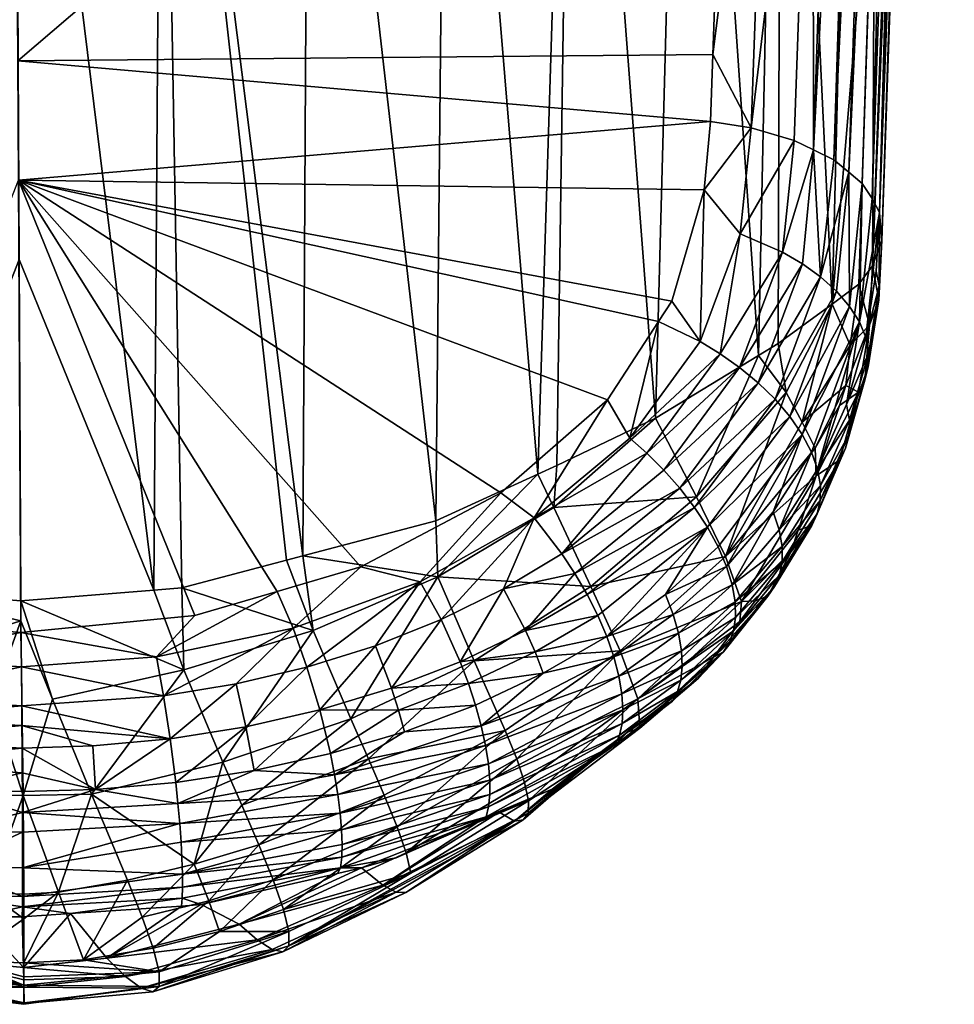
# Model space of a CAD drawing. Extents: x -0.107 to 0.107, y -0.236 to 0.018.
# Tile 3 of 186: x 0.00067 to 0.00685, y -0.23552 to -0.22902. Entities that reach past the tile are written whole.
import ezdxf

# ---------------------------------------------------------------- set-up
doc = ezdxf.new("R2010")
doc.units = 0
doc.layers.add('mesh', color=7, linetype='CONTINUOUS')

msp = doc.modelspace()

# ---------------------------------------------------------------- meshes
at = {"layer": 'mesh'}
mesh = msp.add_polyface(dxfattribs=at)
corners = [(0.0006307, -0.2251464, 0.1579816), (0.0054147, -0.2247338, 0.1574355), (0.0053968, -0.2252387, 0.1577265), (0.0006036, -0.2198043, 0.1555564), (0.0054806, -0.2225808, 0.1564869), (0.0057477, -0.2226417, 0.1563663), (0.0056317, -0.2262514, 0.1581665), (0.0055843, -0.2191958, 0.1549954), (0.0063924, -0.2228575, 0.1559304), (0.0060535, -0.2299438, 0.1599486), (0.0062845, -0.2227991, 0.156052), (0.0059143, -0.2263243, 0.1580491), (0.006029, -0.2227042, 0.1562453), (0.0061549, -0.2227462, 0.1561605), (0.0061377, -0.2189697, 0.1547034), (0.0065514, -0.2229895, 0.1556507), (0.0063067, -0.2301992, 0.1595708), (0.0064823, -0.2229215, 0.1557955), (0.0068165, -0.2153821, 0.152639), (0.0065983, -0.2230597, 0.1555), (0.0068441, -0.215431, 0.1524815), (0.0066225, -0.2231301, 0.1553475), (0.0068504, -0.2154787, 0.1523257), (0.0066249, -0.223199, 0.1551972), (-0.0013067, -0.2251841, 0.1526134), (0.0006377, -0.2249107, 0.1522479), (0.0006097, -0.21932, 0.1499186), (0.0006392, -0.2252143, 0.1524105), (0.0025964, -0.2169351, 0.1493166), (0.0025845, -0.2250215, 0.1525447), (0.0016096, -0.2251692, 0.1524307), (0.0034966, -0.2248021, 0.1527398), (0.0043306, -0.2245339, 0.1530176), (0.0035399, -0.2167766, 0.149541), (0.005072, -0.2242395, 0.1533798), (0.0044061, -0.2165822, 0.1498553), (0.0057069, -0.2239418, 0.1538289), (0.0051787, -0.2163674, 0.1502585), (0.0062224, -0.2236636, 0.1543678), (0.0058425, -0.2161474, 0.1507506), (0.0065136, -0.2220611, 0.154095), (0.0063833, -0.2159378, 0.1513319), (0.0065721, -0.2233261, 0.1549165), (0.0064643, -0.2234908, 0.1547849), (0.0063247, -0.2275385, 0.1567382), (0.00592, -0.2298773, 0.1600433), (0.0063721, -0.2304771, 0.1591478), (0.0063547, -0.2302908, 0.1594328), (0.0066072, -0.2232647, 0.1550526)]
mesh.append_faces([[corners[k] for k in face] for face in [(0, 1, 2, 2), (3, 1, 0, 0), (3, 4, 1, 1), (1, 4, 5, 5), (6, 1, 5, 5), (7, 5, 4, 4), (8, 9, 10, 10), (11, 5, 12, 12), (11, 6, 5, 5), (12, 13, 11, 11), (12, 14, 13, 13), (15, 16, 17, 17), (18, 19, 15, 15), (20, 21, 19, 19), (22, 23, 21, 21), (24, 25, 26, 26), (24, 27, 25, 25), (28, 26, 25, 25), (29, 25, 30, 30), (29, 28, 25, 25), (31, 28, 29, 29), (32, 33, 31, 31), (34, 35, 32, 32), (36, 37, 34, 34), (38, 39, 36, 36), (40, 41, 38, 38), (42, 40, 43, 43), (44, 42, 43, 43), (10, 45, 13, 13), (46, 21, 23, 23), (19, 47, 15, 15), (21, 47, 19, 19), (48, 46, 23, 23), (38, 43, 40, 40), (44, 43, 38, 38)]])
mesh = msp.add_polyface(dxfattribs=at)
corners = [(0.0064823, -0.2229215, 0.1557955), (0.0063067, -0.2301992, 0.1595708), (0.0062416, -0.2300992, 0.1597206), (0.0062229, -0.2310144, 0.1601132), (0.0063247, -0.2275385, 0.1567382), (0.00631, -0.2306446, 0.1588872), (0.0065721, -0.2233261, 0.1549165), (0.0062186, -0.2307649, 0.1586974), (0.0063924, -0.2228575, 0.1559304), (0.006152, -0.2300251, 0.1598293), (0.0062845, -0.2227991, 0.156052), (0.0060535, -0.2299438, 0.1599486), (0.00592, -0.2298773, 0.1600433), (0.0055071, -0.2297316, 0.1602437), (0.0056317, -0.2262514, 0.1581665), (0.0059143, -0.2263243, 0.1580491), (0.0057921, -0.229815, 0.1601317), (0.0061549, -0.2227462, 0.1561605), (0.0066225, -0.2231301, 0.1553475), (0.0063721, -0.2304771, 0.1591478), (0.0063547, -0.2302908, 0.1594328), (0.0065514, -0.2229895, 0.1556507), (0.0066072, -0.2232647, 0.1550526), (0.0058455, -0.230631, 0.1605521), (0.005966, -0.2307174, 0.1604641), (0.005714, -0.2305542, 0.1606228), (0.0061578, -0.2309116, 0.160242), (0.0060713, -0.2308117, 0.16036), (0.0063515, -0.2308677, 0.1594034), (0.0063537, -0.2307749, 0.1595424), (0.0063336, -0.2306785, 0.1596831), (0.0062651, -0.2311172, 0.1599774), (0.0054347, -0.2304332, 0.1607119), (0.0060427, -0.2308961, 0.158489), (0.0057069, -0.2239418, 0.1538289), (0.0056846, -0.2311566, 0.158076), (0.0062224, -0.2236636, 0.1543678), (0.0055554, -0.2312356, 0.15799)]
mesh.append_faces([[corners[k] for k in face] for face in [(0, 1, 2, 2), (3, 2, 1, 1), (4, 5, 6, 6), (7, 5, 4, 4), (8, 0, 9, 9), (10, 11, 12, 12), (8, 9, 11, 11), (13, 14, 15, 15), (15, 16, 13, 13), (15, 12, 16, 16), (15, 17, 12, 12), (18, 19, 20, 20), (0, 2, 9, 9), (21, 20, 1, 1), (6, 5, 22, 22), (5, 19, 22, 22), (23, 12, 24, 24), (25, 12, 23, 23), (25, 16, 12, 12), (24, 11, 9, 9), (12, 11, 24, 24), (3, 1, 20, 20), (26, 9, 2, 2), (27, 9, 26, 26), (27, 24, 9, 9), (28, 19, 5, 5), (29, 30, 20, 20), (20, 19, 29, 29), (31, 20, 30, 30), (31, 3, 20, 20), (32, 16, 25, 25), (33, 34, 35, 35), (33, 36, 34, 34), (33, 4, 36, 36), (7, 4, 33, 33), (34, 37, 35, 35)]])
mesh = msp.add_polyface(dxfattribs=at)
corners = [(0.0048949, -0.2310107, 0.1612105), (0.0045578, -0.2315298, 0.1616026), (0.0006632, -0.2300776, 0.1608881), (0.0051968, -0.2301403, 0.1605912), (0.0049822, -0.2308763, 0.161109), (0.0052389, -0.2296903, 0.160292), (0.0056317, -0.2262514, 0.1581665), (0.0053968, -0.2252387, 0.1577265), (0.0054147, -0.2247338, 0.1574355), (0.0052546, -0.2292467, 0.1600363), (0.0051699, -0.2311445, 0.1612247), (0.0054347, -0.2304332, 0.1607119), (-0.0003308, -0.2253228, 0.1524997), (0.0006399, -0.2253552, 0.152486), (0.0006392, -0.2252143, 0.1524105), (0.0034966, -0.2248021, 0.1527398), (0.0040969, -0.23202, 0.1572429), (0.0043306, -0.2245339, 0.1530176), (0.003422, -0.2323296, 0.1570084), (0.0025845, -0.2250215, 0.1525447), (0.0025435, -0.2325608, 0.1568824), (0.0016096, -0.2251692, 0.1524307), (0.0024353, -0.2325893, 0.1568669), (0.0017417, -0.2327718, 0.1567674), (0.0006377, -0.2249107, 0.1522479), (0.0042227, -0.2319624, 0.1572866), (0.005072, -0.2242395, 0.1533798), (0.0055554, -0.2312356, 0.15799), (0.0057069, -0.2239418, 0.1538289), (0.0006307, -0.2251464, 0.1579816), (0.0006317, -0.2252928, 0.1580678), (0.000658, -0.2292888, 0.1604232), (0.0055071, -0.2297316, 0.1602437), (0.0057921, -0.229815, 0.1601317), (-0.0001892, -0.2327866, 0.1567637), (0.0006658, -0.2306015, 0.1552956), (0.0015577, -0.2327866, 0.1567614), (0.0048754, -0.2316514, 0.1575376)]
mesh.append_faces([[corners[k] for k in face] for face in [(0, 1, 2, 2), (2, 3, 4, 4), (5, 3, 2, 2), (6, 7, 8, 8), (9, 7, 6, 6), (10, 4, 3, 3), (3, 11, 10, 10), (12, 13, 14, 14), (15, 16, 17, 17), (15, 18, 16, 16), (19, 18, 15, 15), (19, 20, 18, 18), (21, 20, 19, 19), (21, 22, 20, 20), (23, 22, 21, 21), (21, 14, 13, 13), (21, 24, 14, 14), (16, 25, 17, 17), (26, 27, 28, 28), (29, 7, 30, 30), (7, 31, 30, 30), (9, 31, 7, 7), (5, 31, 9, 9), (5, 2, 31, 31), (32, 9, 6, 6), (5, 9, 32, 32), (3, 32, 11, 11), (5, 32, 3, 3), (32, 33, 11, 11), (34, 35, 13, 13), (36, 13, 35, 35), (36, 21, 13, 13), (17, 25, 37, 37), (26, 37, 27, 27), (17, 37, 26, 26)]])
mesh = msp.add_polyface(dxfattribs=at)
corners = [(0.0006632, -0.2300776, 0.1608881), (0.0049822, -0.2308763, 0.161109), (0.0048949, -0.2310107, 0.1612105), (0.0051699, -0.2311445, 0.1612247), (0.0047042, -0.2317817, 0.1617166), (0.0045578, -0.2315298, 0.1616026), (0.0040732, -0.2323101, 0.1621493), (0.0055526, -0.2314161, 0.1611246), (0.0049289, -0.2319934, 0.1617075), (0.0054301, -0.2313153, 0.1611755), (0.005665, -0.2315252, 0.1610556), (0.0050348, -0.2321136, 0.1616773), (0.0057634, -0.2316399, 0.1609691), (0.0051322, -0.2322403, 0.1616287), (0.0058455, -0.230631, 0.1605521), (0.005714, -0.2305542, 0.1606228), (0.005966, -0.2307174, 0.1604641), (0.0060713, -0.2308117, 0.16036), (0.0061578, -0.2309116, 0.160242), (0.0058445, -0.2317575, 0.1608667), (0.0062229, -0.2310144, 0.1601132), (0.005906, -0.2318747, 0.160751), (0.0053013, -0.2312244, 0.1612084), (0.0048177, -0.2318823, 0.1617201), (0.0054347, -0.2304332, 0.1607119), (0.0057395, -0.2314819, 0.1584046), (0.0055554, -0.2312356, 0.15799), (0.0051454, -0.2321699, 0.1582122), (0.0059305, -0.2318481, 0.1591187), (0.0061338, -0.2314357, 0.1590998), (0.0058445, -0.2316759, 0.1587567), (0.0053363, -0.2325656, 0.158923), (0.0006781, -0.2330672, 0.1628872), (-0.0004666, -0.2329678, 0.1627906), (0.0018281, -0.2329559, 0.1627907), (0.0038523, -0.2321436, 0.1620964), (0.0029257, -0.232634, 0.1625102), (0.0017417, -0.2327718, 0.1567674), (0.0016096, -0.2251692, 0.1524307), (0.0015577, -0.2327866, 0.1567614), (0.0056846, -0.2311566, 0.158076), (0.0060427, -0.2308961, 0.158489), (0.0048754, -0.2316514, 0.1575376)]
mesh.append_faces([[corners[k] for k in face] for face in [(0, 1, 2, 2), (3, 2, 1, 1), (4, 2, 3, 3), (4, 5, 2, 2), (6, 5, 4, 4), (7, 8, 9, 9), (10, 11, 7, 7), (12, 13, 10, 10), (14, 9, 15, 15), (14, 7, 9, 9), (16, 7, 14, 14), (16, 10, 7, 7), (17, 10, 16, 16), (17, 12, 10, 10), (18, 19, 12, 12), (20, 21, 19, 19), (4, 22, 23, 23), (3, 22, 4, 4), (3, 24, 22, 22), (23, 9, 8, 8), (22, 9, 23, 23), (22, 15, 9, 9), (24, 15, 22, 22), (25, 26, 27, 27), (28, 29, 30, 30), (25, 31, 30, 30), (32, 33, 0, 0), (34, 32, 0, 0), (35, 36, 0, 0), (0, 5, 35, 35), (37, 38, 39, 39), (40, 25, 41, 41), (27, 26, 42, 42), (25, 40, 26, 26), (25, 30, 41, 41)]])
mesh = msp.add_polyface(dxfattribs=at)
corners = [(0.0006632, -0.2300776, 0.1608881), (0.0023738, -0.2327959, 0.1626512), (0.0018281, -0.2329559, 0.1627907), (0.0029257, -0.232634, 0.1625102), (0.0024779, -0.2330391, 0.1627808), (0.0015756, -0.2332273, 0.1629508), (0.0035831, -0.233261, 0.1625395), (0.003457, -0.2329821, 0.162556), (0.0038695, -0.2327794, 0.162375), (0.0031282, -0.2334361, 0.162708), (0.0030226, -0.2331545, 0.1627132), (0.0033192, -0.2327314, 0.1625092), (0.0025699, -0.2332962, 0.1628448), (0.0021022, -0.233407, 0.1629493), (0.0040732, -0.2323101, 0.1621493), (0.0016221, -0.2334864, 0.1630251), (0.0025435, -0.2325608, 0.1568824), (0.0034343, -0.2326987, 0.1572779), (0.003422, -0.2323296, 0.1570084), (0.0026117, -0.2330532, 0.1571894), (0.0024353, -0.2325893, 0.1568669), (0.0017417, -0.2327718, 0.1567674), (0.0017562, -0.2333137, 0.1571541), (0.0040969, -0.23202, 0.1572429), (0.00286, -0.2336388, 0.1577887), (0.0036756, -0.2332549, 0.1578997), (0.0044469, -0.2327636, 0.1580422), (-0.0002086, -0.2332355, 0.1629512), (0.0006781, -0.2330672, 0.1628872), (0.0006812, -0.2332934, 0.1629997), (0.0038523, -0.2321436, 0.1620964), (0.000677, -0.2328573, 0.1567325), (0.0006658, -0.2306015, 0.1552956), (-0.0001892, -0.2327866, 0.1567637), (0.0006787, -0.232991, 0.1568362), (0.0015577, -0.2327866, 0.1567614), (0.000887, -0.2335085, 0.157202)]
mesh.append_faces([[corners[k] for k in face] for face in [(0, 1, 2, 2), (0, 3, 1, 1), (4, 1, 3, 3), (5, 2, 1, 1), (6, 7, 8, 8), (9, 7, 6, 6), (9, 10, 7, 7), (11, 4, 3, 3), (12, 4, 11, 11), (12, 13, 4, 4), (7, 11, 14, 14), (10, 11, 7, 7), (10, 12, 11, 11), (4, 5, 1, 1), (4, 15, 5, 5), (13, 15, 4, 4), (16, 17, 18, 18), (16, 19, 17, 17), (20, 19, 16, 16), (21, 19, 20, 20), (21, 22, 19, 19), (23, 18, 17, 17), (24, 17, 19, 19), (25, 26, 17, 17), (27, 28, 29, 29), (5, 28, 2, 2), (5, 29, 28, 28), (30, 14, 11, 11), (11, 3, 30, 30), (31, 32, 33, 33), (31, 33, 34, 34), (35, 32, 31, 31), (35, 22, 21, 21), (36, 31, 34, 34), (22, 35, 31, 31)]])
mesh = msp.add_polyface(dxfattribs=at)
corners = [(0.0062177, -0.2314794, 0.1594384), (0.0060924, -0.2319268, 0.159761), (0.0061316, -0.2318488, 0.1598895), (0.0061578, -0.2309116, 0.160242), (0.0062416, -0.2300992, 0.1597206), (0.0062229, -0.2310144, 0.1601132), (0.0063537, -0.2307749, 0.1595424), (0.0062651, -0.2311172, 0.1599774), (0.0063336, -0.2306785, 0.1596831), (0.0062842, -0.2312173, 0.1598384), (0.0061378, -0.2315603, 0.1602963), (0.0061566, -0.2316641, 0.1601603), (0.0062812, -0.2313122, 0.1597001), (0.0063515, -0.2308677, 0.1594034), (0.0061539, -0.2317609, 0.1600235), (0.0062582, -0.2314, 0.1595658), (0.0062893, -0.2310353, 0.159143), (0.0059463, -0.2319884, 0.1606254), (0.0059653, -0.2320956, 0.1604935), (0.0057634, -0.2316399, 0.1609691), (0.0060713, -0.2308117, 0.16036), (0.0058445, -0.2317575, 0.1608667), (0.005906, -0.2318747, 0.160751), (0.0061338, -0.2314357, 0.1590998), (0.0062186, -0.2307649, 0.1586974), (0.00631, -0.2306446, 0.1588872), (0.0061617, -0.2311675, 0.1589251), (0.0060901, -0.2315679, 0.1591972), (0.0059368, -0.2320313, 0.1595389), (0.0063721, -0.2304771, 0.1591478), (0.0058445, -0.2316759, 0.1587567), (0.0059305, -0.2318481, 0.1591187), (0.0060427, -0.2308961, 0.158489)]
mesh.append_faces([[corners[k] for k in face] for face in [(0, 1, 2, 2), (3, 4, 5, 5), (6, 7, 8, 8), (9, 7, 6, 6), (9, 10, 7, 7), (11, 10, 9, 9), (9, 12, 11, 11), (9, 13, 12, 12), (6, 13, 9, 9), (12, 14, 11, 11), (12, 15, 14, 14), (13, 15, 12, 12), (13, 16, 15, 15), (10, 5, 7, 7), (10, 17, 5, 5), (11, 17, 10, 10), (14, 18, 11, 11), (3, 19, 20, 20), (5, 21, 3, 3), (17, 22, 5, 5), (15, 2, 14, 14), (15, 0, 2, 2), (16, 0, 15, 15), (16, 23, 0, 0), (24, 16, 25, 25), (24, 26, 16, 16), (0, 23, 27, 27), (0, 28, 1, 1), (0, 27, 28, 28), (6, 29, 13, 13), (25, 16, 13, 13), (26, 23, 16, 16), (30, 23, 26, 26), (31, 27, 23, 23), (32, 26, 24, 24), (32, 30, 26, 26)]])
mesh = msp.add_polyface(dxfattribs=at)
corners = [(0.0059438, -0.2322822, 0.160226), (0.0060924, -0.2319268, 0.159761), (0.0059076, -0.2323589, 0.1600968), (0.0061316, -0.2318488, 0.1598895), (0.0059639, -0.2321941, 0.1603592), (0.0061566, -0.2316641, 0.1601603), (0.0059653, -0.2320956, 0.1604935), (0.0059463, -0.2319884, 0.1606254), (0.005906, -0.2318747, 0.160751), (0.0056528, -0.2322707, 0.1610708), (0.0058445, -0.2317575, 0.1608667), (0.0056919, -0.2323889, 0.1609515), (0.0056944, -0.2326878, 0.1605616), (0.0057115, -0.2325993, 0.1606933), (0.0057112, -0.2324992, 0.1608245), (0.0055526, -0.2314161, 0.1611246), (0.0050348, -0.2321136, 0.1616773), (0.0049289, -0.2319934, 0.1617075), (0.005665, -0.2315252, 0.1610556), (0.0051322, -0.2322403, 0.1616287), (0.0057634, -0.2316399, 0.1609691), (0.0052179, -0.2323709, 0.1615618), (0.0044217, -0.2328152, 0.1621277), (0.0052894, -0.232502, 0.1614775), (0.0053444, -0.2326302, 0.161378), (0.005382, -0.2327523, 0.1612659), (0.0061539, -0.2317609, 0.1600235), (0.0053363, -0.2325656, 0.158923), (0.0059305, -0.2318481, 0.1591187), (0.0058445, -0.2316759, 0.1587567), (0.0051454, -0.2321699, 0.1582122), (0.0057395, -0.2314819, 0.1584046), (0.0044469, -0.2327636, 0.1580422), (0.0059368, -0.2320313, 0.1595389), (0.0058176, -0.2323915, 0.1598046), (0.005771, -0.2325324, 0.1599085), (0.0054428, -0.2328626, 0.1596817), (0.0060901, -0.2315679, 0.1591972)]
mesh.append_faces([[corners[k] for k in face] for face in [(0, 1, 2, 2), (0, 3, 1, 1), (4, 3, 0, 0), (5, 6, 7, 7), (8, 9, 10, 10), (8, 11, 9, 9), (12, 0, 2, 2), (13, 0, 12, 12), (13, 4, 0, 0), (14, 4, 13, 13), (15, 16, 17, 17), (18, 19, 16, 16), (20, 21, 19, 19), (10, 21, 20, 20), (7, 11, 8, 8), (6, 11, 7, 7), (22, 19, 21, 21), (10, 23, 21, 21), (10, 24, 23, 23), (9, 24, 10, 10), (11, 25, 9, 9), (6, 14, 11, 11), (6, 4, 14, 14), (26, 4, 6, 6), (26, 3, 4, 4), (27, 28, 29, 29), (30, 27, 31, 31), (30, 32, 27, 27), (1, 33, 34, 34), (34, 35, 2, 2), (2, 1, 34, 34), (36, 35, 34, 34), (33, 28, 27, 27), (37, 28, 33, 33), (36, 33, 27, 27), (34, 33, 36, 36)]])
mesh = msp.add_polyface(dxfattribs=at)
corners = [(0.0045993, -0.2332279, 0.1619276), (0.004132, -0.2333369, 0.1622443), (0.0045521, -0.2330933, 0.1620112), (0.0035831, -0.233261, 0.1625395), (0.0038695, -0.2327794, 0.162375), (0.0040158, -0.233054, 0.1623454), (0.003457, -0.2329821, 0.162556), (0.0040732, -0.2323101, 0.1621493), (0.0040785, -0.233196, 0.1623037), (0.0044924, -0.2329546, 0.1620783), (0.0044217, -0.2328152, 0.1621277), (0.0043421, -0.2326783, 0.1621588), (0.0042559, -0.2325469, 0.162172), (0.0048177, -0.2318823, 0.1617201), (0.0047042, -0.2317817, 0.1617166), (0.0052179, -0.2323709, 0.1615618), (0.0051322, -0.2322403, 0.1616287), (0.0050348, -0.2321136, 0.1616773), (0.0049289, -0.2319934, 0.1617075), (0.0050269, -0.2330726, 0.1615589), (0.004633, -0.2333552, 0.1618299), (0.0049912, -0.2329476, 0.1616637), (0.0049399, -0.2328157, 0.1617551), (0.0042026, -0.23224, 0.1574041), (0.0042227, -0.2319624, 0.1572866), (0.0040969, -0.23202, 0.1572429), (0.0044469, -0.2327636, 0.1580422), (0.0051454, -0.2321699, 0.1582122), (0.0034343, -0.2326987, 0.1572779), (0.0047577, -0.2335051, 0.1595217), (0.0054428, -0.2328626, 0.1596817), (0.0046418, -0.2331892, 0.1587511), (0.0036756, -0.2332549, 0.1578997), (0.0053363, -0.2325656, 0.158923), (0.0038523, -0.2321436, 0.1620964), (0.0045578, -0.2315298, 0.1616026), (0.0048754, -0.2316514, 0.1575376)]
mesh.append_faces([[corners[k] for k in face] for face in [(0, 1, 2, 2), (3, 4, 5, 5), (6, 7, 4, 4), (5, 8, 3, 3), (5, 9, 8, 8), (5, 10, 9, 9), (5, 11, 10, 10), (4, 11, 5, 5), (4, 12, 11, 11), (7, 12, 4, 4), (7, 13, 12, 12), (14, 13, 7, 7), (8, 2, 1, 1), (9, 2, 8, 8), (9, 15, 2, 2), (10, 15, 9, 9), (11, 16, 10, 10), (11, 17, 16, 16), (12, 17, 11, 11), (12, 18, 17, 17), (13, 18, 12, 12), (0, 19, 20, 20), (0, 21, 19, 19), (2, 21, 0, 0), (2, 22, 21, 21), (15, 22, 2, 2), (23, 24, 25, 25), (23, 26, 27, 27), (23, 28, 26, 26), (25, 28, 23, 23), (29, 30, 31, 31), (31, 26, 32, 32), (31, 33, 26, 26), (7, 34, 35, 35), (27, 36, 23, 23), (23, 36, 24, 24)]])
mesh = msp.add_polyface(dxfattribs=at)
corners = [(0.0059076, -0.2323589, 0.1600968), (0.0056174, -0.2328268, 0.1603082), (0.0056622, -0.2327637, 0.1604323), (0.005771, -0.2325324, 0.1599085), (0.0055331, -0.2328569, 0.1601905), (0.0054319, -0.2329948, 0.1603103), (0.0056944, -0.2326878, 0.1605616), (0.0053633, -0.2331321, 0.1607596), (0.0053242, -0.2331943, 0.1606348), (0.0053906, -0.2330563, 0.1608881), (0.005404, -0.2329671, 0.1610174), (0.0057115, -0.2325993, 0.1606933), (0.0054016, -0.2328653, 0.1611445), (0.0057112, -0.2324992, 0.1608245), (0.005382, -0.2327523, 0.1612659), (0.0053444, -0.2326302, 0.161378), (0.0049399, -0.2328157, 0.1617551), (0.0052894, -0.232502, 0.1614775), (0.0049912, -0.2329476, 0.1616637), (0.0050269, -0.2330726, 0.1615589), (0.0050468, -0.2331879, 0.1614436), (0.0050514, -0.2332914, 0.1613212), (0.0050417, -0.2333817, 0.1611951), (0.0050194, -0.233458, 0.1610684), (0.004633, -0.2333552, 0.1618299), (0.0052179, -0.2323709, 0.1615618), (0.0056528, -0.2322707, 0.1610708), (0.0056919, -0.2323889, 0.1609515), (0.0054428, -0.2328626, 0.1596817), (0.0047577, -0.2335051, 0.1595217), (0.0053363, -0.2325656, 0.158923), (0.0046418, -0.2331892, 0.1587511), (0.0052585, -0.2332313, 0.1605158)]
mesh.append_faces([[corners[k] for k in face] for face in [(0, 1, 2, 2), (0, 3, 1, 1), (1, 4, 5, 5), (3, 4, 1, 1), (6, 0, 2, 2), (7, 1, 8, 8), (7, 2, 1, 1), (9, 2, 7, 7), (9, 6, 2, 2), (10, 6, 9, 9), (10, 11, 6, 6), (12, 11, 10, 10), (12, 13, 11, 11), (14, 13, 12, 12), (15, 16, 17, 17), (15, 18, 16, 16), (14, 18, 15, 15), (14, 19, 18, 18), (12, 19, 14, 14), (12, 20, 19, 19), (10, 20, 12, 12), (10, 21, 20, 20), (9, 21, 10, 10), (7, 22, 9, 9), (8, 23, 7, 7), (24, 19, 20, 20), (25, 17, 16, 16), (26, 14, 15, 15), (27, 13, 14, 14), (28, 4, 3, 3), (5, 4, 28, 28), (29, 5, 28, 28), (28, 30, 31, 31), (1, 5, 32, 32), (8, 1, 32, 32)]])
mesh = msp.add_polyface(dxfattribs=at)
corners = [(-0.0002729, -0.2336351, 0.1630426), (0.000685, -0.2336814, 0.1631023), (-0.0002924, -0.2337791, 0.1630437), (-0.0011083, -0.2330586, 0.1627833), (-0.0002086, -0.2332355, 0.1629512), (-0.0011972, -0.2333167, 0.1628479), (-0.0004666, -0.2329678, 0.1627906), (-0.001008, -0.2328164, 0.162654), (-0.0003622, -0.2345761, 0.1627218), (-0.0003496, -0.2343405, 0.1628858), (0.0001908, -0.2343812, 0.1629428), (-0.0008958, -0.2345022, 0.1626205), (-0.0008776, -0.2342676, 0.1627917), (-0.0014059, -0.2342847, 0.1625779), (0.0002017, -0.2341092, 0.163049), (-0.0003258, -0.2340683, 0.1629967), (-0.0008422, -0.2339954, 0.1629098), (-0.0003102, -0.2339244, 0.1630285), (-0.0013147, -0.2337464, 0.1628301), (-0.0012789, -0.2336008, 0.1628529), (-0.0012395, -0.2334567, 0.1628586), (-0.0002522, -0.233495, 0.1630259), (-0.0003854, -0.2333274, 0.1571541), (-0.0010734, -0.2326113, 0.1568634), (-0.0012457, -0.2330759, 0.1571887), (-0.0005234, -0.2327594, 0.1567757), (-0.0016027, -0.2339292, 0.1581215), (-0.0007591, -0.2342261, 0.1580474), (-0.0006377, -0.2339413, 0.1577251), (-0.0014883, -0.2336643, 0.1577876), (0.0004879, -0.2335133, 0.1572036), (0.0002368, -0.2341424, 0.1577485), (-0.0004387, -0.2346138, 0.1583825), (0.0000048, -0.2347132, 0.1583906), (0.0006839, -0.2335511, 0.1630754), (0.0006861, -0.2338318, 0.1630967), (0.0006781, -0.2330672, 0.1628872), (0.0006812, -0.2332934, 0.1629997), (0.0006787, -0.232991, 0.1568362), (-0.0001892, -0.2327866, 0.1567637)]
mesh.append_faces([[corners[k] for k in face] for face in [(0, 1, 2, 2), (3, 4, 5, 5), (6, 4, 3, 3), (7, 6, 3, 3), (8, 9, 10, 10), (11, 12, 9, 9), (13, 12, 11, 11), (9, 14, 10, 10), (9, 15, 14, 14), (12, 15, 9, 9), (16, 15, 12, 12), (17, 15, 16, 16), (17, 14, 15, 15), (18, 17, 16, 16), (19, 17, 18, 18), (19, 2, 17, 17), (20, 2, 19, 19), (20, 0, 2, 2), (5, 0, 20, 20), (5, 21, 0, 0), (4, 21, 5, 5), (22, 23, 24, 24), (22, 25, 23, 23), (26, 27, 28, 28), (29, 22, 24, 24), (28, 22, 29, 29), (28, 30, 22, 22), (31, 30, 28, 28), (32, 28, 27, 27), (33, 31, 28, 28), (21, 34, 0, 0), (2, 35, 17, 17), (6, 36, 4, 4), (4, 37, 21, 21), (38, 39, 22, 22), (39, 25, 22, 22)]])
mesh = msp.add_polyface(dxfattribs=at)
corners = [(0.0027984, -0.2343714, 0.1624775), (0.0037788, -0.234138, 0.1619842), (0.0028017, -0.2344689, 0.1623735), (0.0027892, -0.2342609, 0.1625732), (0.003779, -0.2340434, 0.1620975), (0.0027738, -0.2341388, 0.162658), (0.0037699, -0.2339353, 0.1622037), (0.0037512, -0.2338152, 0.1623001), (0.0027524, -0.234007, 0.1627296), (0.0037226, -0.2336849, 0.1623838), (0.0032142, -0.233724, 0.162634), (0.0017167, -0.2341976, 0.162947), (0.0017286, -0.2343299, 0.162884), (0.0017376, -0.234453, 0.1628076), (0.0026549, -0.2335793, 0.1628491), (0.0030226, -0.2331545, 0.1627132), (0.0031282, -0.2334361, 0.162708), (0.0021665, -0.2336905, 0.1629612), (0.0021022, -0.233407, 0.1629493), (0.0025699, -0.2332962, 0.1628448), (0.0022202, -0.2339793, 0.1629071), (0.002725, -0.2338679, 0.1627861), (0.0031742, -0.2335808, 0.1626797), (0.0036376, -0.2334047, 0.1625049), (0.0035831, -0.233261, 0.1625395), (0.0036845, -0.2335471, 0.1624527), (0.0022515, -0.2344704, 0.1583996), (0.002977, -0.2339024, 0.1581227), (0.0021387, -0.2342081, 0.158048), (0.003081, -0.2341416, 0.158482), (0.0038803, -0.2337153, 0.1586039), (0.0031663, -0.2343509, 0.158865), (0.00286, -0.2336388, 0.1577887), (0.0036756, -0.2332549, 0.1578997), (0.0020145, -0.2339247, 0.1577255), (0.0026117, -0.2330532, 0.1571894), (0.0034343, -0.2326987, 0.1572779), (0.0032268, -0.2345247, 0.1592703), (0.0039566, -0.2339031, 0.1589858), (0.0037545, -0.2342847, 0.1617479), (0.0037121, -0.2343129, 0.1616109), (0.0031604, -0.2345557, 0.1618879)]
mesh.append_faces([[corners[k] for k in face] for face in [(0, 1, 2, 2), (3, 4, 0, 0), (5, 6, 3, 3), (5, 7, 6, 6), (8, 7, 5, 5), (8, 9, 7, 7), (10, 9, 8, 8), (5, 11, 8, 8), (3, 12, 5, 5), (0, 13, 3, 3), (14, 15, 16, 16), (17, 18, 19, 19), (14, 19, 15, 15), (14, 17, 19, 19), (20, 17, 14, 14), (14, 21, 20, 20), (14, 22, 21, 21), (16, 22, 14, 14), (16, 23, 22, 22), (24, 23, 16, 16), (21, 8, 20, 20), (21, 10, 8, 8), (22, 10, 21, 21), (22, 25, 10, 10), (23, 25, 22, 22), (26, 27, 28, 28), (29, 27, 26, 26), (29, 30, 27, 27), (31, 30, 29, 29), (32, 27, 33, 33), (32, 28, 27, 27), (34, 28, 32, 32), (32, 35, 34, 34), (33, 36, 32, 32), (37, 38, 31, 31), (39, 40, 41, 41)]])
mesh = msp.add_polyface(dxfattribs=at)
corners = [(0.0006882, -0.2348813, 0.1624968), (0.0017474, -0.234751, 0.1625198), (0.0017455, -0.234824, 0.1624122), (0.0027738, -0.2341388, 0.162658), (0.0017286, -0.2343299, 0.162884), (0.0017167, -0.2341976, 0.162947), (0.0027892, -0.2342609, 0.1625732), (0.0017376, -0.234453, 0.1628076), (0.0027926, -0.2346226, 0.1621508), (0.0021022, -0.233407, 0.1629493), (0.0016655, -0.2337698, 0.1630425), (0.0016221, -0.2334864, 0.1630251), (0.0021665, -0.2336905, 0.1629612), (0.001702, -0.2340583, 0.1629951), (0.0022202, -0.2339793, 0.1629071), (0.0011535, -0.2338172, 0.1630914), (0.000685, -0.2336814, 0.1631023), (0.0011722, -0.2341052, 0.1630482), (0.0027524, -0.234007, 0.1627296), (0.0018234, -0.234599, 0.1583827), (0.0013824, -0.2347034, 0.15839), (0.0014799, -0.2349491, 0.1587542), (0.0019206, -0.2348407, 0.1587562), (0.0022515, -0.2344704, 0.1583996), (0.0023457, -0.234703, 0.1587787), (0.0021387, -0.2342081, 0.158048), (0.0020145, -0.2339247, 0.1577255), (0.0011445, -0.234135, 0.1577472), (0.0017562, -0.2333137, 0.1571541), (0.000887, -0.2335085, 0.157202), (0.0026117, -0.2330532, 0.1571894), (0.0009271, -0.2347837, 0.1584226), (0.0006891, -0.2348114, 0.162605), (0.0017469, -0.2346646, 0.1626232), (0.0006895, -0.2346228, 0.1627974), (0.0006886, -0.2342581, 0.1630161), (0.0006839, -0.2335511, 0.1630754), (0.0006861, -0.2338318, 0.1630967), (0.0006812, -0.2332934, 0.1629997), (0.0015756, -0.2332273, 0.1629508), (0.0027984, -0.2343714, 0.1624775), (0.0027996, -0.2345527, 0.1622638), (0.000677, -0.2328573, 0.1567325)]
mesh.append_faces([[corners[k] for k in face] for face in [(0, 1, 2, 2), (3, 4, 5, 5), (6, 7, 4, 4), (8, 2, 1, 1), (9, 10, 11, 11), (12, 10, 9, 9), (12, 13, 10, 10), (14, 13, 12, 12), (10, 15, 16, 16), (10, 17, 15, 15), (13, 17, 10, 10), (13, 5, 17, 17), (14, 5, 13, 13), (14, 18, 5, 5), (19, 20, 21, 21), (22, 23, 19, 19), (24, 23, 22, 22), (23, 25, 19, 19), (26, 19, 25, 25), (27, 19, 26, 26), (27, 20, 19, 19), (27, 28, 29, 29), (26, 28, 27, 27), (26, 30, 28, 28), (31, 20, 27, 27), (32, 33, 1, 1), (34, 7, 33, 33), (34, 4, 7, 7), (5, 35, 17, 17), (4, 35, 5, 5), (36, 11, 10, 10), (17, 37, 15, 15), (38, 39, 11, 11), (40, 33, 7, 7), (41, 1, 33, 33), (28, 42, 29, 29)]])
mesh = msp.add_polyface(dxfattribs=at)
corners = [(0.0006787, -0.232991, 0.1568362), (-0.0003854, -0.2333274, 0.1571541), (0.0004879, -0.2335133, 0.1572036), (0.0000048, -0.2347132, 0.1583906), (-0.0000901, -0.2349599, 0.1587545), (0.0004625, -0.2347883, 0.1584242), (0.0002368, -0.2341424, 0.1577485), (-0.0002729, -0.2336351, 0.1630426), (0.0006839, -0.2335511, 0.1630754), (0.000685, -0.2336814, 0.1631023), (0.0006812, -0.2332934, 0.1629997), (-0.0002522, -0.233495, 0.1630259), (-0.0003102, -0.2339244, 0.1630285), (0.0006861, -0.2338318, 0.1630967), (0.0006872, -0.2339953, 0.1630906), (-0.0002924, -0.2337791, 0.1630437), (0.0006886, -0.2342581, 0.1630161), (0.0002017, -0.2341092, 0.163049), (0.0006878, -0.2341176, 0.1630559), (0.0001908, -0.2343812, 0.1629428), (0.000689, -0.2343867, 0.1629517), (0.0006891, -0.2348114, 0.162605), (0.000185, -0.2346173, 0.1627833), (0.0006895, -0.2346228, 0.1627974), (0.0006882, -0.2348813, 0.1624968), (0.0001842, -0.2348049, 0.1625871), (0.0017469, -0.2346646, 0.1626232), (0.0017286, -0.2343299, 0.162884), (0.0011722, -0.2341052, 0.1630482), (0.0016655, -0.2337698, 0.1630425), (0.0011535, -0.2338172, 0.1630914), (0.0016221, -0.2334864, 0.1630251), (0.0006933, -0.2341452, 0.157731), (0.0006972, -0.2347967, 0.1584619), (0.000887, -0.2335085, 0.157202), (0.0009271, -0.2347837, 0.1584226), (0.0006981, -0.2349606, 0.1586457), (0.0011445, -0.234135, 0.1577472)]
mesh.append_faces([[corners[k] for k in face] for face in [(0, 1, 2, 2), (3, 4, 5, 5), (5, 6, 3, 3), (7, 8, 9, 9), (10, 8, 11, 11), (12, 13, 14, 14), (9, 13, 15, 15), (16, 17, 18, 18), (19, 16, 20, 20), (21, 22, 23, 23), (24, 25, 21, 21), (22, 20, 23, 23), (22, 19, 20, 20), (19, 17, 16, 16), (14, 17, 12, 12), (14, 18, 17, 17), (25, 22, 21, 21), (23, 26, 21, 21), (20, 27, 23, 23), (27, 20, 16, 16), (28, 18, 14, 14), (16, 18, 28, 28), (8, 29, 9, 9), (30, 13, 9, 9), (28, 14, 13, 13), (10, 31, 8, 8), (32, 0, 2, 2), (6, 32, 2, 2), (5, 32, 6, 6), (33, 32, 5, 5), (34, 0, 32, 32), (35, 32, 33, 33), (33, 36, 35, 35), (37, 34, 32, 32), (35, 37, 32, 32)]])
mesh = msp.add_polyface(dxfattribs=at)
corners = [(0.0049219, -0.2335483, 0.160815), (0.0053242, -0.2331943, 0.1606348), (0.0051561, -0.2333708, 0.1606371), (0.0053906, -0.2330563, 0.1608881), (0.0050417, -0.2333817, 0.1611951), (0.0050514, -0.2332914, 0.1613212), (0.0053633, -0.2331321, 0.1607596), (0.0050194, -0.233458, 0.1610684), (0.0049863, -0.2335204, 0.1609439), (0.0046883, -0.2337253, 0.1609925), (0.004633, -0.2333552, 0.1618299), (0.0037226, -0.2336849, 0.1623838), (0.0045993, -0.2332279, 0.1619276), (0.0046529, -0.2334725, 0.1617209), (0.0037512, -0.2338152, 0.1623001), (0.0046593, -0.2335776, 0.1616036), (0.0037699, -0.2339353, 0.1622037), (0.0046531, -0.2336692, 0.1614814), (0.003779, -0.2340434, 0.1620975), (0.0046356, -0.2337466, 0.1613573), (0.0037788, -0.234138, 0.1619842), (0.0046085, -0.2338099, 0.1612339), (0.0037703, -0.2342185, 0.1618668), (0.0041906, -0.2341023, 0.1613707), (0.0037545, -0.2342847, 0.1617479), (0.0050468, -0.2331879, 0.1614436), (0.0047715, -0.2336994, 0.1603369), (0.0046418, -0.2331892, 0.1587511), (0.0039566, -0.2339031, 0.1589858), (0.0047577, -0.2335051, 0.1595217), (0.0040347, -0.2341788, 0.1597997), (0.0040318, -0.2342616, 0.1602239), (0.0052585, -0.2332313, 0.1605158), (0.0045447, -0.233834, 0.1611016), (0.003942, -0.2343144, 0.1610829), (0.0054319, -0.2329948, 0.1603103)]
mesh.append_faces([[corners[k] for k in face] for face in [(0, 1, 2, 2), (3, 4, 5, 5), (6, 7, 4, 4), (1, 8, 7, 7), (0, 8, 1, 1), (0, 9, 8, 8), (10, 11, 12, 12), (13, 14, 10, 10), (15, 16, 13, 13), (17, 18, 15, 15), (19, 20, 17, 17), (21, 22, 19, 19), (23, 24, 21, 21), (21, 8, 9, 9), (19, 8, 21, 21), (19, 7, 8, 8), (17, 7, 19, 19), (17, 4, 7, 7), (15, 4, 17, 17), (15, 5, 4, 4), (13, 5, 15, 15), (13, 25, 5, 5), (10, 25, 13, 13), (26, 0, 2, 2), (9, 0, 26, 26), (27, 28, 29, 29), (30, 26, 29, 29), (31, 9, 26, 26), (1, 32, 2, 2), (33, 23, 21, 21), (21, 9, 33, 33), (34, 23, 33, 33), (26, 32, 29, 29), (26, 2, 32, 32), (32, 35, 29, 29), (33, 9, 31, 31)]])
mesh = msp.add_polyface(dxfattribs=at)
corners = [(0.0037226, -0.2336849, 0.1623838), (0.0036845, -0.2335471, 0.1624527), (0.004132, -0.2333369, 0.1622443), (0.0037545, -0.2342847, 0.1617479), (0.0038417, -0.2342558, 0.1615458), (0.0037121, -0.2343129, 0.1616109), (0.0045993, -0.2332279, 0.1619276), (0.004633, -0.2333552, 0.1618299), (0.0037512, -0.2338152, 0.1623001), (0.0046529, -0.2334725, 0.1617209), (0.0037699, -0.2339353, 0.1622037), (0.0046593, -0.2335776, 0.1616036), (0.003779, -0.2340434, 0.1620975), (0.0046531, -0.2336692, 0.1614814), (0.0037788, -0.234138, 0.1619842), (0.0046356, -0.2337466, 0.1613573), (0.0037703, -0.2342185, 0.1618668), (0.0046085, -0.2338099, 0.1612339), (0.0041906, -0.2341023, 0.1613707), (0.0027996, -0.2345527, 0.1622638), (0.0028017, -0.2344689, 0.1623735), (0.0027984, -0.2343714, 0.1624775), (0.0027892, -0.2342609, 0.1625732), (0.0032142, -0.233724, 0.162634), (0.0035831, -0.233261, 0.1625395), (0.0040785, -0.233196, 0.1623037), (0.0036376, -0.2334047, 0.1625049), (0.003942, -0.2343144, 0.1610829), (0.0030706, -0.2347383, 0.1614502), (0.0040002, -0.2343064, 0.1606533), (0.0032228, -0.2347868, 0.1605736), (0.0040318, -0.2342616, 0.1602239), (0.0024491, -0.2351386, 0.1600533), (0.0040347, -0.2341788, 0.1597997), (0.0032575, -0.2346575, 0.1596946), (0.0040092, -0.2340586, 0.1593853), (0.0032268, -0.2345247, 0.1592703), (0.0031663, -0.2343509, 0.158865), (0.0039566, -0.2339031, 0.1589858), (0.0038803, -0.2337153, 0.1586039), (0.0046418, -0.2331892, 0.1587511), (0.0036756, -0.2332549, 0.1578997), (0.002977, -0.2339024, 0.1581227), (0.0047577, -0.2335051, 0.1595217), (0.0047715, -0.2336994, 0.1603369), (0.0045447, -0.233834, 0.1611016)]
mesh.append_faces([[corners[k] for k in face] for face in [(0, 1, 2, 2), (3, 4, 5, 5), (6, 0, 2, 2), (7, 8, 0, 0), (9, 10, 8, 8), (11, 12, 10, 10), (13, 14, 12, 12), (15, 16, 14, 14), (17, 3, 16, 16), (18, 4, 3, 3), (19, 16, 3, 3), (20, 14, 16, 16), (21, 12, 14, 14), (22, 10, 12, 12), (23, 1, 0, 0), (24, 25, 26, 26), (26, 2, 1, 1), (25, 2, 26, 26), (27, 4, 18, 18), (28, 4, 27, 27), (28, 5, 4, 4), (29, 30, 27, 27), (31, 32, 29, 29), (33, 34, 31, 31), (35, 36, 33, 33), (37, 38, 39, 39), (40, 39, 38, 38), (41, 39, 40, 40), (41, 42, 39, 39), (35, 38, 36, 36), (35, 43, 38, 38), (33, 43, 35, 35), (31, 44, 33, 33), (45, 29, 27, 27), (31, 29, 45, 45)]])
mesh = msp.add_polyface(dxfattribs=at)
corners = [(-0.000364, -0.2347624, 0.1625216), (0.0001842, -0.2348049, 0.1625871), (0.0001908, -0.2349284, 0.16236), (-0.0005879, -0.2348537, 0.1622469), (-0.0007772, -0.2348355, 0.1622194), (-0.0003514, -0.2348764, 0.1622812), (-0.0008973, -0.2346865, 0.1624143), (-0.0003622, -0.2345761, 0.1627218), (0.0001908, -0.2343812, 0.1629428), (0.000185, -0.2346173, 0.1627833), (-0.0008958, -0.2345022, 0.1626205), (-0.0003496, -0.2343405, 0.1628858), (-0.0001977, -0.2354183, 0.1599867), (0.000699, -0.2355149, 0.1599923), (-0.0001987, -0.235321, 0.159558), (-0.0007331, -0.2350124, 0.1618138), (-0.0000901, -0.2349599, 0.1587545), (-0.0006031, -0.2350594, 0.1591561), (-0.0001608, -0.235166, 0.1591449), (-0.0005335, -0.2348566, 0.1587559), (0.0000048, -0.2347132, 0.1583906), (-0.0004387, -0.2346138, 0.1583825), (0.0001469, -0.2352278, 0.1617039), (0.0000245, -0.2353502, 0.1612898), (-0.000852, -0.2351179, 0.1613885), (-0.000079, -0.2354291, 0.1608616), (-0.0009508, -0.2351832, 0.1609497), (-0.0001557, -0.2354537, 0.1604239), (-0.0010222, -0.2351992, 0.1605014), (-0.0010606, -0.2351608, 0.1600523), (-0.0010279, -0.2349187, 0.1591829), (-0.0010622, -0.2350662, 0.1596103), (-0.0009614, -0.2347237, 0.1587778), (-0.0007591, -0.2342261, 0.1580474), (-0.0008694, -0.2344898, 0.1583988), (-0.0006377, -0.2339413, 0.1577251), (0.0006987, -0.2355202, 0.1603457)]
mesh.append_faces([[corners[k] for k in face] for face in [(0, 1, 2, 2), (0, 3, 4, 4), (0, 5, 3, 3), (2, 5, 0, 0), (4, 6, 0, 0), (7, 8, 9, 9), (10, 11, 7, 7), (0, 9, 1, 1), (0, 7, 9, 9), (6, 7, 0, 0), (6, 10, 7, 7), (12, 13, 14, 14), (15, 3, 5, 5), (15, 4, 3, 3), (16, 17, 18, 18), (19, 17, 16, 16), (20, 19, 16, 16), (21, 19, 20, 20), (22, 5, 2, 2), (22, 15, 5, 5), (23, 15, 22, 22), (23, 24, 15, 15), (25, 24, 23, 23), (25, 26, 24, 24), (27, 26, 25, 25), (27, 28, 26, 26), (12, 28, 27, 27), (14, 29, 12, 12), (30, 31, 14, 14), (17, 14, 18, 18), (17, 30, 14, 14), (19, 30, 17, 17), (21, 32, 19, 19), (21, 33, 34, 34), (20, 35, 21, 21), (27, 36, 12, 12)]])
mesh = msp.add_polyface(dxfattribs=at)
corners = [(0.0027926, -0.2346226, 0.1621508), (0.0027709, -0.2346598, 0.1620165), (0.0018706, -0.2348662, 0.1622798), (0.0027996, -0.2345527, 0.1622638), (0.0037545, -0.2342847, 0.1617479), (0.0028017, -0.2344689, 0.1623735), (0.0037703, -0.2342185, 0.1618668), (0.0017474, -0.234751, 0.1625198), (0.0017455, -0.234824, 0.1624122), (0.0021206, -0.2349943, 0.1618149), (0.0032575, -0.2346575, 0.1596946), (0.0032268, -0.2345247, 0.1592703), (0.0024141, -0.2348971, 0.1591839), (0.0024112, -0.2351774, 0.1605025), (0.0032228, -0.2347868, 0.1605736), (0.0024491, -0.2351386, 0.1600533), (0.0031595, -0.2347832, 0.1610154), (0.0023397, -0.2351622, 0.1609507), (0.0022404, -0.2350982, 0.1613895), (0.0024497, -0.2350441, 0.1596113), (0.0015919, -0.2354063, 0.1599877), (0.0015503, -0.2354423, 0.1604253), (0.0030706, -0.2347383, 0.1614502), (0.003942, -0.2343144, 0.1610829), (0.0040002, -0.2343064, 0.1606533), (0.0040318, -0.2342616, 0.1602239), (0.0040347, -0.2341788, 0.1597997), (0.0023457, -0.234703, 0.1587787), (0.003081, -0.2341416, 0.158482), (0.0022515, -0.2344704, 0.1583996), (0.0031663, -0.2343509, 0.158865), (0.0029301, -0.2346232, 0.1619699), (0.0031604, -0.2345557, 0.1618879), (0.0017469, -0.2346646, 0.1626232), (0.0027984, -0.2343714, 0.1624775), (0.0037121, -0.2343129, 0.1616109)]
mesh.append_faces([[corners[k] for k in face] for face in [(0, 1, 2, 2), (3, 4, 0, 0), (5, 6, 3, 3), (0, 7, 3, 3), (2, 8, 0, 0), (2, 1, 9, 9), (10, 11, 12, 12), (13, 14, 15, 15), (13, 16, 14, 14), (17, 16, 13, 13), (17, 18, 16, 16), (19, 10, 12, 12), (15, 10, 19, 19), (20, 15, 19, 19), (21, 13, 15, 15), (22, 18, 9, 9), (22, 16, 18, 18), (23, 16, 22, 22), (23, 14, 16, 16), (24, 15, 14, 14), (25, 10, 15, 15), (26, 11, 10, 10), (27, 28, 29, 29), (30, 28, 27, 27), (12, 30, 27, 27), (11, 30, 12, 12), (0, 31, 1, 1), (32, 31, 0, 0), (0, 4, 32, 32), (5, 33, 34, 34), (3, 33, 5, 5), (9, 31, 22, 22), (9, 1, 31, 31), (31, 35, 22, 22), (31, 32, 35, 35)]])
mesh = msp.add_polyface(dxfattribs=at)
corners = [(0.0017455, -0.234824, 0.1624122), (0.0017398, -0.2348751, 0.1622925), (0.0010055, -0.2349255, 0.1623638), (0.0006882, -0.2348813, 0.1624968), (0.0018706, -0.2348662, 0.1622798), (0.0010921, -0.2352307, 0.1591499), (0.001592, -0.2353091, 0.1595586), (0.0015525, -0.2351545, 0.159145), (0.0012453, -0.2352197, 0.1617063), (0.0024497, -0.2350441, 0.1596113), (0.0024141, -0.2348971, 0.1591839), (0.0019921, -0.2350427, 0.1591567), (0.0015919, -0.2354063, 0.1599877), (0.0015503, -0.2354423, 0.1604253), (0.0024491, -0.2351386, 0.1600533), (0.0014733, -0.2354185, 0.1608633), (0.0024112, -0.2351774, 0.1605025), (0.0023397, -0.2351622, 0.1609507), (0.001369, -0.2353407, 0.1612919), (0.0022404, -0.2350982, 0.1613895), (0.0021206, -0.2349943, 0.1618149), (0.0019206, -0.2348407, 0.1587562), (0.0018234, -0.234599, 0.1583827), (0.0014799, -0.2349491, 0.1587542), (0.0013824, -0.2347034, 0.15839), (0.0009271, -0.2347837, 0.1584226), (0.0023457, -0.234703, 0.1587787), (0.0006981, -0.2352499, 0.1591746), (0.0006984, -0.235398, 0.1595515), (0.0006981, -0.2353434, 0.1593455), (0.000699, -0.2355149, 0.1599923), (0.0006987, -0.2355202, 0.1603457), (0.0006949, -0.235281, 0.1616004), (0.0006972, -0.2354114, 0.1611796), (0.0006984, -0.2355248, 0.1606496)]
mesh.append_faces([[corners[k] for k in face] for face in [(0, 1, 2, 2), (3, 0, 2, 2), (4, 1, 0, 0), (5, 6, 7, 7), (1, 8, 2, 2), (1, 4, 8, 8), (9, 10, 11, 11), (6, 11, 7, 7), (6, 9, 11, 11), (12, 9, 6, 6), (13, 14, 12, 12), (15, 16, 13, 13), (15, 17, 16, 16), (18, 17, 15, 15), (18, 19, 17, 17), (8, 19, 18, 18), (20, 8, 4, 4), (20, 19, 8, 8), (21, 22, 23, 23), (5, 24, 25, 25), (5, 23, 24, 24), (7, 23, 5, 5), (7, 21, 23, 23), (11, 21, 7, 7), (11, 26, 21, 21), (10, 26, 11, 11), (5, 27, 6, 6), (6, 28, 12, 12), (29, 28, 6, 6), (28, 30, 12, 12), (31, 13, 12, 12), (31, 15, 13, 13), (18, 32, 8, 8), (15, 33, 18, 18), (34, 33, 15, 15)]])
mesh = msp.add_polyface(dxfattribs=at)
corners = [(0.0010055, -0.2349255, 0.1623638), (0.0006874, -0.2349473, 0.1623946), (0.0006882, -0.2348813, 0.1624968), (-0.0000901, -0.2349599, 0.1587545), (-0.0001608, -0.235166, 0.1591449), (0.0003023, -0.2352366, 0.1591504), (0.0004625, -0.2347883, 0.1584242), (0.0006981, -0.2349606, 0.1586457), (0.0003849, -0.2349463, 0.1623872), (0.0001842, -0.2348049, 0.1625871), (0.0001908, -0.2349284, 0.16236), (0.0006891, -0.2348114, 0.162605), (0.0017474, -0.234751, 0.1625198), (-0.000079, -0.2354291, 0.1608616), (0.0000245, -0.2353502, 0.1612898), (0.0006972, -0.2354114, 0.1611796), (0.0006949, -0.235281, 0.1616004), (0.0001469, -0.2352278, 0.1617039), (0.0006967, -0.2353632, 0.1614047), (0.0006984, -0.2355248, 0.1606496), (0.0006987, -0.2355202, 0.1603457), (-0.0001987, -0.235321, 0.159558), (0.000699, -0.2355149, 0.1599923), (0.0006984, -0.235398, 0.1595515), (-0.0001977, -0.2354183, 0.1599867), (-0.0001557, -0.2354537, 0.1604239), (0.0006981, -0.2352499, 0.1591746), (0.0006972, -0.2347967, 0.1584619), (0.0006981, -0.2353434, 0.1593455), (0.001592, -0.2353091, 0.1595586), (0.0009271, -0.2347837, 0.1584226), (0.0010921, -0.2352307, 0.1591499), (0.0015919, -0.2354063, 0.1599877), (0.0014733, -0.2354185, 0.1608633), (0.001369, -0.2353407, 0.1612919), (0.0012453, -0.2352197, 0.1617063)]
mesh.append_faces([[corners[k] for k in face] for face in [(0, 1, 2, 2), (3, 4, 5, 5), (6, 5, 7, 7), (6, 3, 5, 5), (8, 2, 1, 1), (8, 9, 2, 2), (8, 10, 9, 9), (11, 12, 2, 2), (13, 14, 15, 15), (8, 1, 16, 16), (17, 16, 18, 18), (17, 15, 14, 14), (18, 15, 17, 17), (13, 19, 20, 20), (15, 19, 13, 13), (21, 22, 23, 23), (24, 20, 22, 22), (25, 13, 20, 20), (7, 5, 26, 26), (6, 7, 27, 27), (17, 8, 16, 16), (10, 8, 17, 17), (5, 28, 26, 26), (5, 23, 28, 28), (4, 23, 5, 5), (4, 21, 23, 23), (29, 26, 28, 28), (30, 26, 31, 31), (30, 7, 26, 26), (32, 22, 20, 20), (19, 33, 20, 20), (34, 18, 16, 16), (34, 15, 18, 18), (0, 16, 1, 1), (0, 35, 16, 16)]])

doc.saveas('drawing.dxf')
